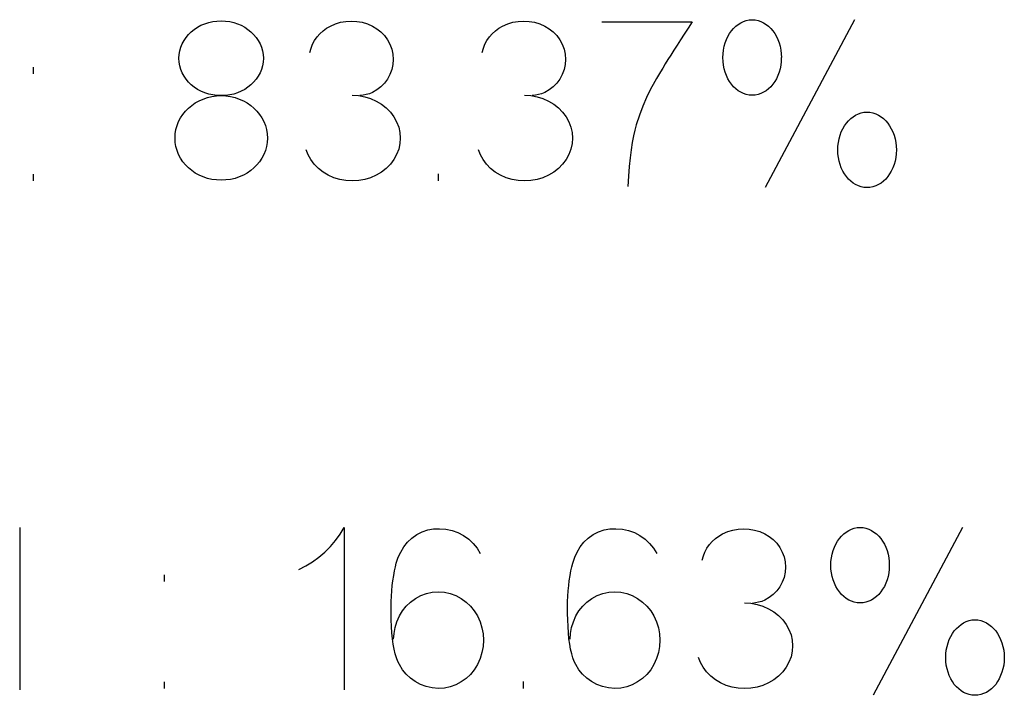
# Model space of a CAD drawing. Header units: inches. Extents: x -14.1 to 21.9, y -36.2 to -13.1.
# Tile 61 of 74: x 7.899 to 8.081, y -24.455 to -24.33. Entities that reach past the tile are written whole.
import ezdxf

# ---------------------------------------------------------------- set-up
doc = ezdxf.new("R2010")
doc.units = ezdxf.units.IN
doc.header["$LTSCALE"] = 0.5
doc.header["$MEASUREMENT"] = 0

msp = doc.modelspace()

# ---------------------------------------------------------------- linework, layer by layer
at = {"color": 7, "linetype": 'Continuous'}
for p, q in [((7.93245, -24.33144), (7.93314, -24.33115)), ((7.93314, -24.33115), (7.93387, -24.33092)), ((7.93387, -24.33092), (7.93462, -24.33074)), ((7.93462, -24.33074), (7.9354, -24.33065)), ((7.9354, -24.33065), (7.93619, -24.33061)), ((7.93619, -24.33061), (7.93619, -24.33061)), ((7.93619, -24.33061), (7.93699, -24.33065)), ((7.93699, -24.33065), (7.93776, -24.33074)), ((7.93776, -24.33074), (7.9385, -24.33092)), ((7.9385, -24.33092), (7.93922, -24.33115)), ((7.93922, -24.33115), (7.9399, -24.33144)), ((7.95636, -24.33161), (7.9573, -24.33119)), ((7.9573, -24.33119), (7.95826, -24.33089)), ((7.95826, -24.33089), (7.95925, -24.33071)), ((7.95925, -24.33071), (7.96025, -24.33065)), ((7.96025, -24.33065), (7.96126, -24.33071)), ((7.96126, -24.33071), (7.96224, -24.33089)), ((7.96224, -24.33089), (7.96321, -24.33119)), ((7.96321, -24.33119), (7.96415, -24.33161)), ((7.9882, -24.33161), (7.98914, -24.33119)), ((7.98914, -24.33119), (7.99011, -24.33089)), ((7.99011, -24.33089), (7.99109, -24.33071)), ((7.99109, -24.33071), (7.9921, -24.33065)), ((7.9921, -24.33065), (7.99311, -24.33071)), ((7.99311, -24.33071), (7.99409, -24.33089)), ((7.99409, -24.33089), (7.99506, -24.33119)), ((7.99506, -24.33119), (7.996, -24.33161)), ((8.00657, -24.33082), (8.02323, -24.33082)), ((8.02323, -24.33082), (8.02248, -24.33196)), ((8.02323, -24.33082), (8.02323, -24.33082)), ((8.03175, -24.33127), (8.03223, -24.33096)), ((8.03223, -24.33096), (8.03273, -24.33072)), ((8.03273, -24.33072), (8.03325, -24.33054)), ((8.03325, -24.33054), (8.03379, -24.33044)), ((8.03379, -24.33044), (8.03434, -24.33041)), ((8.03434, -24.33041), (8.03434, -24.33041)), ((8.03434, -24.33041), (8.03489, -24.33044)), ((8.03489, -24.33044), (8.03542, -24.33054)), ((8.03542, -24.33054), (8.03594, -24.33072)), ((8.03594, -24.33072), (8.03643, -24.33096)), ((8.03643, -24.33096), (8.0369, -24.33127)), ((8.05323, -24.33041), (8.03674, -24.36144)), ((7.93016, -24.33314), (7.93066, -24.33264)), ((7.93066, -24.33264), (7.93121, -24.33219)), ((7.93121, -24.33219), (7.93181, -24.33179)), ((7.93181, -24.33179), (7.93245, -24.33144)), ((7.9399, -24.33144), (7.94053, -24.33179)), ((7.94053, -24.33179), (7.94113, -24.33219)), ((7.94113, -24.33219), (7.94168, -24.33264)), ((7.94168, -24.33264), (7.94218, -24.33314)), ((7.95391, -24.3336), (7.95444, -24.33299)), ((7.95444, -24.33299), (7.95502, -24.33246)), ((7.95502, -24.33246), (7.95566, -24.33199)), ((7.95566, -24.33199), (7.95636, -24.33161)), ((7.95636, -24.33161), (7.95636, -24.33161)), ((7.96415, -24.33161), (7.96415, -24.33161)), ((7.96415, -24.33161), (7.96498, -24.33208)), ((7.96498, -24.33208), (7.96571, -24.33267)), ((7.96571, -24.33267), (7.96636, -24.33334)), ((7.98576, -24.3336), (7.98628, -24.33299)), ((7.98628, -24.33299), (7.98687, -24.33246)), ((7.98687, -24.33246), (7.98751, -24.33199)), ((7.98751, -24.33199), (7.9882, -24.33161)), ((7.9882, -24.33161), (7.9882, -24.33161)), ((7.996, -24.33161), (7.996, -24.33161)), ((7.996, -24.33161), (7.99682, -24.33208)), ((7.99682, -24.33208), (7.99756, -24.33267)), ((7.99756, -24.33267), (7.99821, -24.33334)), ((8.02178, -24.33306), (8.0211, -24.33411)), ((8.02248, -24.33196), (8.02178, -24.33306)), ((8.02985, -24.33351), (8.03016, -24.33297)), ((8.03016, -24.33297), (8.0305, -24.33247)), ((8.0305, -24.33247), (8.03088, -24.33202)), ((8.03088, -24.33202), (8.0313, -24.33162)), ((8.0313, -24.33162), (8.03175, -24.33127)), ((8.0369, -24.33127), (8.03735, -24.33162)), ((8.03735, -24.33162), (8.03776, -24.33202)), ((8.03776, -24.33202), (8.03815, -24.33247)), ((8.03815, -24.33247), (8.0385, -24.33297)), ((8.0385, -24.33297), (8.03881, -24.33351)), ((7.92871, -24.3355), (7.92898, -24.33486)), ((7.92898, -24.33486), (7.92932, -24.33425)), ((7.92932, -24.33425), (7.92971, -24.33367)), ((7.92971, -24.33367), (7.93016, -24.33314)), ((7.94218, -24.33314), (7.94263, -24.33367)), ((7.94263, -24.33367), (7.94302, -24.33425)), ((7.94302, -24.33425), (7.94336, -24.33486)), ((7.94336, -24.33486), (7.94363, -24.3355)), ((7.95308, -24.33495), (7.95345, -24.33426)), ((7.95345, -24.33426), (7.95391, -24.3336)), ((7.96636, -24.33334), (7.96693, -24.33411)), ((7.96693, -24.33411), (7.96738, -24.33495)), ((7.98493, -24.33495), (7.9853, -24.33426)), ((7.9853, -24.33426), (7.98576, -24.3336)), ((7.99821, -24.33334), (7.99877, -24.33411)), ((7.99877, -24.33411), (7.99923, -24.33495)), ((8.0211, -24.33411), (8.02046, -24.3351)), ((8.02916, -24.33533), (8.02934, -24.33469)), ((8.02934, -24.33469), (8.02958, -24.33408)), ((8.02958, -24.33408), (8.02985, -24.33351)), ((8.03881, -24.33351), (8.03908, -24.33408)), ((8.03908, -24.33408), (8.03931, -24.33469)), ((8.03931, -24.33469), (8.03949, -24.33533)), ((7.9284, -24.33684), (7.92851, -24.33616)), ((7.92851, -24.33616), (7.92871, -24.3355)), ((7.94363, -24.3355), (7.94383, -24.33616)), ((7.94383, -24.33616), (7.94395, -24.33684)), ((7.95258, -24.33646), (7.95279, -24.33569)), ((7.95279, -24.33569), (7.95308, -24.33495)), ((7.96738, -24.33495), (7.96771, -24.33584)), ((7.96771, -24.33584), (7.96792, -24.33677)), ((7.98443, -24.33646), (7.98464, -24.33569)), ((7.98464, -24.33569), (7.98493, -24.33495)), ((7.99923, -24.33495), (7.99956, -24.33584)), ((7.99956, -24.33584), (7.99977, -24.33677)), ((8.01986, -24.33605), (8.01929, -24.33695)), ((8.02046, -24.3351), (8.01986, -24.33605)), ((8.02891, -24.33741), (8.02894, -24.3367)), ((8.02894, -24.3367), (8.02902, -24.33601)), ((8.02902, -24.33601), (8.02916, -24.33533)), ((8.03949, -24.33533), (8.03962, -24.33601)), ((8.03962, -24.33601), (8.0397, -24.3367)), ((8.0397, -24.3367), (8.03973, -24.33741)), ((7.92836, -24.33753), (7.9284, -24.33684)), ((7.9284, -24.33825), (7.92836, -24.33753)), ((7.92836, -24.33753), (7.92836, -24.33753)), ((7.92851, -24.33894), (7.9284, -24.33825)), ((7.94395, -24.33825), (7.94383, -24.33894)), ((7.94395, -24.33684), (7.94398, -24.33753)), ((7.94398, -24.33753), (7.94395, -24.33825)), ((7.96792, -24.33677), (7.968, -24.33774)), ((7.968, -24.33774), (7.96792, -24.33871)), ((7.968, -24.33774), (7.968, -24.33774)), ((7.99977, -24.33677), (7.99985, -24.33774)), ((7.99985, -24.33774), (7.99977, -24.33871)), ((7.99985, -24.33774), (7.99985, -24.33774)), ((8.01876, -24.33779), (8.01826, -24.33859)), ((8.01929, -24.33695), (8.01876, -24.33779)), ((8.02894, -24.33812), (8.02891, -24.33741)), ((8.02891, -24.33741), (8.02891, -24.33741)), ((8.02902, -24.33881), (8.02894, -24.33812)), ((8.0397, -24.33812), (8.03962, -24.33881)), ((8.03972, -24.33741), (8.0397, -24.33812)), ((7.90152, -24.34044), (7.90152, -24.33919)), ((7.92871, -24.33961), (7.92851, -24.33894)), ((7.92898, -24.34025), (7.92871, -24.33961)), ((7.92932, -24.34086), (7.92898, -24.34025)), ((7.94336, -24.34025), (7.94302, -24.34086)), ((7.94363, -24.33961), (7.94336, -24.34025)), ((7.94383, -24.33894), (7.94363, -24.33961)), ((7.96771, -24.33964), (7.96738, -24.34053)), ((7.96792, -24.33871), (7.96771, -24.33964)), ((7.99956, -24.33964), (7.99923, -24.34053)), ((7.99977, -24.33871), (7.99956, -24.33964)), ((8.01738, -24.34004), (8.01699, -24.34069)), ((8.0178, -24.33934), (8.01738, -24.34004)), ((8.01826, -24.33859), (8.0178, -24.33934)), ((8.02916, -24.33948), (8.02902, -24.33881)), ((8.02934, -24.34012), (8.02916, -24.33948)), ((8.02958, -24.34074), (8.02934, -24.34012)), ((8.03931, -24.34012), (8.03908, -24.34074)), ((8.03949, -24.33948), (8.03931, -24.34012)), ((8.03962, -24.33881), (8.03949, -24.33948)), ((7.92971, -24.34143), (7.92932, -24.34086)), ((7.93016, -24.34196), (7.92971, -24.34143)), ((7.93066, -24.34244), (7.93016, -24.34196)), ((7.94218, -24.34196), (7.94168, -24.34244)), ((7.94263, -24.34143), (7.94218, -24.34196)), ((7.94302, -24.34086), (7.94263, -24.34143)), ((7.96636, -24.34213), (7.96571, -24.34281)), ((7.96693, -24.34137), (7.96636, -24.34213)), ((7.96738, -24.34053), (7.96693, -24.34137)), ((7.99821, -24.34213), (7.99756, -24.34281)), ((7.99877, -24.34137), (7.99821, -24.34213)), ((7.99923, -24.34053), (7.99877, -24.34137)), ((8.01631, -24.34186), (8.01603, -24.34237)), ((8.01664, -24.3413), (8.01631, -24.34186)), ((8.01699, -24.34069), (8.01664, -24.3413)), ((8.02985, -24.34131), (8.02958, -24.34074)), ((8.03016, -24.34184), (8.02985, -24.34131)), ((8.0305, -24.34234), (8.03016, -24.34184)), ((8.0385, -24.34184), (8.03815, -24.34234)), ((8.03881, -24.34131), (8.0385, -24.34184)), ((8.03908, -24.34074), (8.03881, -24.34131)), ((7.93121, -24.34288), (7.93066, -24.34244)), ((7.93181, -24.34328), (7.93121, -24.34288)), ((7.93245, -24.34362), (7.93181, -24.34328)), ((7.93314, -24.34391), (7.93245, -24.34362)), ((7.93387, -24.34415), (7.93314, -24.34391)), ((7.93922, -24.34391), (7.9385, -24.34415)), ((7.9399, -24.34362), (7.93922, -24.34391)), ((7.94053, -24.34328), (7.9399, -24.34362)), ((7.94113, -24.34288), (7.94053, -24.34328)), ((7.94168, -24.34244), (7.94113, -24.34288)), ((7.96415, -24.34387), (7.96357, -24.34409)), ((7.96498, -24.34339), (7.96415, -24.34387)), ((7.96415, -24.34387), (7.96415, -24.34387)), ((7.96571, -24.34281), (7.96498, -24.34339)), ((7.996, -24.34387), (7.99542, -24.34409)), ((7.99682, -24.34339), (7.996, -24.34387)), ((7.996, -24.34387), (7.996, -24.34387)), ((7.99756, -24.34281), (7.99682, -24.34339)), ((8.01556, -24.34325), (8.01481, -24.34476)), ((8.01578, -24.34283), (8.01556, -24.34325)), ((8.01556, -24.34325), (8.01556, -24.34325)), ((8.01603, -24.34237), (8.01578, -24.34283)), ((8.03088, -24.34279), (8.0305, -24.34234)), ((8.0313, -24.34319), (8.03088, -24.34279)), ((8.03175, -24.34354), (8.0313, -24.34319)), ((8.03223, -24.34383), (8.03175, -24.34354)), ((8.03273, -24.34406), (8.03223, -24.34383)), ((8.03643, -24.34383), (8.03594, -24.34406)), ((8.0369, -24.34354), (8.03643, -24.34383)), ((8.03735, -24.34319), (8.0369, -24.34354)), ((8.03776, -24.34279), (8.03735, -24.34319)), ((8.03815, -24.34234), (8.03776, -24.34279)), ((7.93074, -24.34625), (7.9314, -24.3458)), ((7.9314, -24.3458), (7.93211, -24.34541)), ((7.93211, -24.34541), (7.93285, -24.34508)), ((7.93285, -24.34508), (7.93365, -24.3448)), ((7.93365, -24.3448), (7.93447, -24.34461)), ((7.93462, -24.34432), (7.93387, -24.34415)), ((7.93447, -24.34461), (7.93532, -24.34449)), ((7.9354, -24.34442), (7.93462, -24.34432)), ((7.93532, -24.34449), (7.93619, -24.34445)), ((7.93619, -24.34445), (7.9354, -24.34442)), ((7.93699, -24.34442), (7.93619, -24.34445)), ((7.93619, -24.34445), (7.93619, -24.34445)), ((7.93619, -24.34445), (7.93707, -24.34449)), ((7.93619, -24.34445), (7.93619, -24.34445)), ((7.93776, -24.34432), (7.93699, -24.34442)), ((7.93707, -24.34449), (7.93792, -24.34461)), ((7.9385, -24.34415), (7.93776, -24.34432)), ((7.93792, -24.34461), (7.93874, -24.3448)), ((7.93874, -24.3448), (7.93953, -24.34508)), ((7.93953, -24.34508), (7.94028, -24.34541)), ((7.94028, -24.34541), (7.94098, -24.3458)), ((7.94098, -24.3458), (7.94164, -24.34625)), ((7.96042, -24.34437), (7.96158, -24.34443)), ((7.96158, -24.34443), (7.96271, -24.34464)), ((7.96244, -24.34436), (7.96183, -24.34445)), ((7.963, -24.34425), (7.96244, -24.34436)), ((7.96271, -24.34464), (7.9638, -24.34497)), ((7.96357, -24.34409), (7.963, -24.34425)), ((7.9638, -24.34497), (7.96485, -24.34545)), ((7.96485, -24.34545), (7.96485, -24.34545)), ((7.96485, -24.34545), (7.96583, -24.34604)), ((7.99226, -24.34437), (7.99343, -24.34443)), ((7.99343, -24.34443), (7.99456, -24.34464)), ((7.99428, -24.34436), (7.99368, -24.34445)), ((7.99485, -24.34425), (7.99428, -24.34436)), ((7.99456, -24.34464), (7.99564, -24.34497)), ((7.99542, -24.34409), (7.99485, -24.34425)), ((7.99564, -24.34497), (7.9967, -24.34545)), ((7.9967, -24.34545), (7.9967, -24.34545)), ((7.9967, -24.34545), (7.99767, -24.34604)), ((8.01481, -24.34476), (8.01412, -24.34637)), ((8.03325, -24.34423), (8.03273, -24.34406)), ((8.03379, -24.34433), (8.03325, -24.34423)), ((8.03434, -24.34437), (8.03379, -24.34433)), ((8.03489, -24.34433), (8.03434, -24.34437)), ((8.03434, -24.34437), (8.03434, -24.34437)), ((8.03542, -24.34423), (8.03489, -24.34433)), ((8.03594, -24.34406), (8.03542, -24.34423)), ((7.92911, -24.34791), (7.92959, -24.34731)), ((7.92959, -24.34731), (7.93014, -24.34676)), ((7.93014, -24.34676), (7.93074, -24.34625)), ((7.94164, -24.34625), (7.94224, -24.34676)), ((7.94224, -24.34676), (7.94279, -24.34731)), ((7.94279, -24.34731), (7.94328, -24.34791)), ((7.96583, -24.34604), (7.9667, -24.34671)), ((7.9667, -24.34671), (7.96745, -24.34749)), ((7.96745, -24.34749), (7.96808, -24.34835)), ((7.99767, -24.34604), (7.99854, -24.34671)), ((7.99854, -24.34671), (7.99929, -24.34749)), ((7.99929, -24.34749), (7.99993, -24.34835)), ((8.01412, -24.34637), (8.01348, -24.34806)), ((8.05396, -24.34779), (8.05447, -24.34762)), ((8.05447, -24.34762), (8.055, -24.34752)), ((8.055, -24.34752), (8.05555, -24.34748)), ((8.05555, -24.34748), (8.05555, -24.34748)), ((8.05555, -24.34748), (8.0561, -24.34752)), ((8.0561, -24.34752), (8.05664, -24.34762)), ((8.05664, -24.34762), (8.05717, -24.34779)), ((7.92803, -24.34997), (7.92832, -24.34924)), ((7.92832, -24.34924), (7.92868, -24.34855)), ((7.92868, -24.34855), (7.92911, -24.34791)), ((7.94328, -24.34791), (7.94371, -24.34855)), ((7.94371, -24.34855), (7.94407, -24.34924)), ((7.94407, -24.34924), (7.94436, -24.34997)), ((7.96808, -24.34835), (7.96808, -24.34835)), ((7.96808, -24.34835), (7.96861, -24.34931)), ((7.96861, -24.34931), (7.96899, -24.35029)), ((7.99993, -24.34835), (7.99993, -24.34835)), ((7.99993, -24.34835), (8.00046, -24.34931)), ((8.00046, -24.34931), (8.00083, -24.35029)), ((8.01348, -24.34806), (8.01291, -24.34984)), ((8.05174, -24.34955), (8.05213, -24.3491)), ((8.05213, -24.3491), (8.05254, -24.34869)), ((8.05254, -24.34869), (8.05299, -24.34834)), ((8.05299, -24.34834), (8.05346, -24.34804)), ((8.05346, -24.34804), (8.05396, -24.34779)), ((8.05717, -24.34779), (8.05767, -24.34804)), ((8.05767, -24.34804), (8.05815, -24.34834)), ((8.05815, -24.34834), (8.0586, -24.34869)), ((8.0586, -24.34869), (8.05901, -24.3491)), ((8.05901, -24.3491), (8.05939, -24.34955)), ((7.9277, -24.35149), (7.92782, -24.35072)), ((7.92782, -24.35072), (7.92803, -24.34997)), ((7.94436, -24.34997), (7.94456, -24.35072)), ((7.94456, -24.35072), (7.94469, -24.35149)), ((7.96899, -24.35029), (7.96921, -24.35128)), ((8.00083, -24.35029), (8.00106, -24.35128)), ((8.01264, -24.3508), (8.01239, -24.35188)), ((8.01291, -24.34984), (8.01264, -24.3508)), ((8.01291, -24.34984), (8.01291, -24.34984)), ((8.05058, -24.35177), (8.05081, -24.35116)), ((8.05081, -24.35116), (8.05108, -24.35058)), ((8.05108, -24.35058), (8.05139, -24.35005)), ((8.05139, -24.35005), (8.05174, -24.34955)), ((8.05939, -24.34955), (8.05973, -24.35005)), ((8.05973, -24.35005), (8.06004, -24.35058)), ((8.06004, -24.35058), (8.06031, -24.35116)), ((8.06031, -24.35116), (8.06055, -24.35177)), ((7.92766, -24.35228), (7.9277, -24.35149)), ((7.9277, -24.35308), (7.92766, -24.35228)), ((7.92766, -24.35228), (7.92766, -24.35228)), ((7.92782, -24.35385), (7.9277, -24.35308)), ((7.94469, -24.35308), (7.94456, -24.35385)), ((7.94469, -24.35149), (7.94473, -24.35228)), ((7.94473, -24.35228), (7.94469, -24.35308)), ((7.96921, -24.35128), (7.96929, -24.35228)), ((7.96929, -24.35228), (7.96921, -24.35331)), ((7.96929, -24.35228), (7.96929, -24.35228)), ((8.00106, -24.35128), (8.00113, -24.35228)), ((8.00113, -24.35228), (8.00106, -24.35331)), ((8.00113, -24.35228), (8.00113, -24.35228)), ((8.01239, -24.35188), (8.01216, -24.3531)), ((8.05019, -24.35377), (8.05027, -24.35308)), ((8.05027, -24.35308), (8.0504, -24.35241)), ((8.0504, -24.35241), (8.05058, -24.35177)), ((8.06055, -24.35177), (8.06074, -24.35241)), ((8.06074, -24.35241), (8.06088, -24.35308)), ((8.06088, -24.35308), (8.06095, -24.35377)), ((7.92803, -24.35461), (7.92782, -24.35385)), ((7.92832, -24.35533), (7.92803, -24.35461)), ((7.94436, -24.35461), (7.94407, -24.35533)), ((7.94456, -24.35385), (7.94436, -24.35461)), ((7.95227, -24.35539), (7.95188, -24.35444)), ((7.96899, -24.35432), (7.96861, -24.3553)), ((7.96921, -24.35331), (7.96899, -24.35432)), ((7.98411, -24.35539), (7.98373, -24.35444)), ((8.00083, -24.35432), (8.00046, -24.3553)), ((8.00106, -24.35331), (8.00083, -24.35432)), ((8.01196, -24.35444), (8.01178, -24.35592)), ((8.01216, -24.3531), (8.01196, -24.35444)), ((8.05017, -24.35448), (8.05019, -24.35377)), ((8.05019, -24.3552), (8.05017, -24.35448)), ((8.05017, -24.35448), (8.05017, -24.35448)), ((8.06095, -24.35377), (8.06098, -24.35448)), ((8.06098, -24.35448), (8.06095, -24.3552)), ((7.92868, -24.35602), (7.92832, -24.35533)), ((7.92911, -24.35667), (7.92868, -24.35602)), ((7.92959, -24.35726), (7.92911, -24.35667)), ((7.94328, -24.35667), (7.94279, -24.35726)), ((7.94371, -24.35602), (7.94328, -24.35667)), ((7.94407, -24.35533), (7.94371, -24.35602)), ((7.95275, -24.35626), (7.95227, -24.35539)), ((7.95339, -24.35713), (7.95275, -24.35626)), ((7.95275, -24.35626), (7.95275, -24.35626)), ((7.96808, -24.35626), (7.96745, -24.35713)), ((7.96861, -24.3553), (7.96808, -24.35626)), ((7.96808, -24.35626), (7.96808, -24.35626)), ((7.9846, -24.35626), (7.98411, -24.35539)), ((7.98523, -24.35713), (7.9846, -24.35626)), ((7.9846, -24.35626), (7.9846, -24.35626)), ((7.99993, -24.35626), (7.99929, -24.35713)), ((8.00046, -24.3553), (7.99993, -24.35626)), ((7.99993, -24.35626), (7.99993, -24.35626)), ((8.01178, -24.35592), (8.01162, -24.35755)), ((8.05027, -24.35589), (8.05019, -24.3552)), ((8.0504, -24.35656), (8.05027, -24.35589)), ((8.05058, -24.3572), (8.0504, -24.35656)), ((8.06074, -24.35656), (8.06055, -24.3572)), ((8.06088, -24.35589), (8.06074, -24.35656)), ((8.06095, -24.3552), (8.06088, -24.35589)), ((7.93014, -24.35782), (7.92959, -24.35726)), ((7.93074, -24.35831), (7.93014, -24.35782)), ((7.9314, -24.35876), (7.93074, -24.35831)), ((7.94164, -24.35831), (7.94098, -24.35876)), ((7.94224, -24.35782), (7.94164, -24.35831)), ((7.94279, -24.35726), (7.94224, -24.35782)), ((7.95414, -24.3579), (7.95339, -24.35713)), ((7.95501, -24.35858), (7.95414, -24.3579)), ((7.9667, -24.3579), (7.96583, -24.35858)), ((7.96745, -24.35713), (7.9667, -24.3579)), ((7.98598, -24.3579), (7.98523, -24.35713)), ((7.98685, -24.35858), (7.98598, -24.3579)), ((7.99854, -24.3579), (7.99767, -24.35858)), ((7.99929, -24.35713), (7.99854, -24.3579)), ((8.01162, -24.35755), (8.01147, -24.35932)), ((8.05081, -24.35781), (8.05058, -24.3572)), ((8.05108, -24.35838), (8.05081, -24.35781)), ((8.05139, -24.35891), (8.05108, -24.35838)), ((8.06004, -24.35838), (8.05973, -24.35891)), ((8.06031, -24.35781), (8.06004, -24.35838)), ((8.06055, -24.3572), (8.06031, -24.35781)), ((7.90152, -24.3602), (7.90152, -24.35896)), ((7.93211, -24.35915), (7.9314, -24.35876)), ((7.93285, -24.35948), (7.93211, -24.35915)), ((7.93365, -24.35974), (7.93285, -24.35948)), ((7.93447, -24.35993), (7.93365, -24.35974)), ((7.93532, -24.36004), (7.93447, -24.35993)), ((7.93619, -24.36008), (7.93532, -24.36004)), ((7.93707, -24.36004), (7.93619, -24.36008)), ((7.93619, -24.36008), (7.93619, -24.36008)), ((7.93792, -24.35993), (7.93707, -24.36004)), ((7.93874, -24.35974), (7.93792, -24.35993)), ((7.93953, -24.35948), (7.93874, -24.35974)), ((7.94028, -24.35915), (7.93953, -24.35948)), ((7.94098, -24.35876), (7.94028, -24.35915)), ((7.95598, -24.35917), (7.95501, -24.35858)), ((7.95702, -24.35962), (7.95598, -24.35917)), ((7.95598, -24.35917), (7.95598, -24.35917)), ((7.95811, -24.35994), (7.95702, -24.35962)), ((7.95924, -24.36014), (7.95811, -24.35994)), ((7.96042, -24.3602), (7.95924, -24.36014)), ((7.9616, -24.36014), (7.96042, -24.3602)), ((7.96042, -24.3602), (7.96042, -24.3602)), ((7.96273, -24.35994), (7.9616, -24.36014)), ((7.96381, -24.35962), (7.96273, -24.35994)), ((7.96485, -24.35917), (7.96381, -24.35962)), ((7.96583, -24.35858), (7.96485, -24.35917)), ((7.96485, -24.35917), (7.96485, -24.35917)), ((7.97634, -24.3602), (7.97634, -24.35891)), ((7.98783, -24.35917), (7.98685, -24.35858)), ((7.98887, -24.35962), (7.98783, -24.35917)), ((7.98783, -24.35917), (7.98783, -24.35917)), ((7.98996, -24.35994), (7.98887, -24.35962)), ((7.99109, -24.36014), (7.98996, -24.35994)), ((7.99227, -24.3602), (7.99109, -24.36014)), ((7.99344, -24.36014), (7.99227, -24.3602)), ((7.99227, -24.3602), (7.99227, -24.3602)), ((7.99458, -24.35994), (7.99344, -24.36014)), ((7.99566, -24.35962), (7.99458, -24.35994)), ((7.9967, -24.35917), (7.99566, -24.35962)), ((7.99767, -24.35858), (7.9967, -24.35917)), ((7.9967, -24.35917), (7.9967, -24.35917)), ((8.01147, -24.35932), (8.01134, -24.36123)), ((8.05174, -24.35941), (8.05139, -24.35891)), ((8.05213, -24.35986), (8.05174, -24.35941)), ((8.05254, -24.36026), (8.05213, -24.35986)), ((8.05299, -24.36061), (8.05254, -24.36026)), ((8.0586, -24.36026), (8.05815, -24.36061)), ((8.05901, -24.35986), (8.0586, -24.36026)), ((8.05939, -24.35941), (8.05901, -24.35986)), ((8.05973, -24.35891), (8.05939, -24.35941)), ((8.05346, -24.3609), (8.05299, -24.36061)), ((8.05396, -24.36114), (8.05346, -24.3609)), ((8.05447, -24.36131), (8.05396, -24.36114)), ((8.055, -24.36141), (8.05447, -24.36131)), ((8.05555, -24.36144), (8.055, -24.36141)), ((8.0561, -24.36141), (8.05555, -24.36144)), ((8.05555, -24.36144), (8.05555, -24.36144)), ((8.05664, -24.36131), (8.0561, -24.36141)), ((8.05717, -24.36114), (8.05664, -24.36131)), ((8.05767, -24.3609), (8.05717, -24.36114)), ((8.05815, -24.36061), (8.05767, -24.3609)), ((7.89894, -24.4243), (7.89894, -24.45426)), ((7.9573, -24.42668), (7.95815, -24.42551)), ((7.95815, -24.42551), (7.95892, -24.42426)), ((7.95892, -24.42426), (7.95892, -24.42426)), ((7.95892, -24.42426), (7.95892, -24.45426)), ((7.97143, -24.42622), (7.97233, -24.42559)), ((7.97233, -24.42559), (7.97332, -24.42508)), ((7.97332, -24.42508), (7.97435, -24.42473)), ((7.97435, -24.42473), (7.97543, -24.42454)), ((7.97543, -24.42454), (7.97654, -24.42451)), ((7.97654, -24.42451), (7.97654, -24.42451)), ((7.97654, -24.42451), (7.97772, -24.42458)), ((7.97772, -24.42458), (7.97885, -24.42482)), ((7.97885, -24.42482), (7.97994, -24.42521)), ((7.97994, -24.42521), (7.98097, -24.42575)), ((7.98097, -24.42575), (7.98193, -24.42643)), ((8.00404, -24.42622), (8.00495, -24.42559)), ((8.00495, -24.42559), (8.00594, -24.42508)), ((8.00594, -24.42508), (8.00697, -24.42473)), ((8.00697, -24.42473), (8.00804, -24.42454)), ((8.00804, -24.42454), (8.00916, -24.42451)), ((8.00916, -24.42451), (8.00916, -24.42451)), ((8.00916, -24.42451), (8.01034, -24.42458)), ((8.01034, -24.42458), (8.01146, -24.42482)), ((8.01146, -24.42482), (8.01255, -24.42521)), ((8.01255, -24.42521), (8.01359, -24.42575)), ((8.01359, -24.42575), (8.01455, -24.42643)), ((8.02754, -24.42631), (8.02818, -24.42585)), ((8.02818, -24.42585), (8.02887, -24.42546)), ((8.02887, -24.42546), (8.02982, -24.42504)), ((8.02887, -24.42546), (8.02887, -24.42546)), ((8.02982, -24.42504), (8.03078, -24.42475)), ((8.03078, -24.42475), (8.03176, -24.42457)), ((8.03176, -24.42457), (8.03277, -24.42451)), ((8.03277, -24.42451), (8.03378, -24.42457)), ((8.03378, -24.42457), (8.03476, -24.42475)), ((8.03476, -24.42475), (8.03573, -24.42504)), ((8.03573, -24.42504), (8.03667, -24.42546)), ((8.03667, -24.42546), (8.03667, -24.42546)), ((8.03667, -24.42546), (8.0375, -24.42594)), ((8.05046, -24.42633), (8.05083, -24.42588)), ((8.05083, -24.42588), (8.05125, -24.42547)), ((8.05125, -24.42547), (8.0517, -24.42512)), ((8.0517, -24.42512), (8.05218, -24.42482)), ((8.05218, -24.42482), (8.05268, -24.42457)), ((8.05268, -24.42457), (8.0532, -24.4244)), ((8.0532, -24.4244), (8.05374, -24.4243)), ((8.05374, -24.4243), (8.05429, -24.42426)), ((8.05429, -24.42426), (8.05429, -24.42426)), ((8.05429, -24.42426), (8.05485, -24.4243)), ((8.05485, -24.4243), (8.05537, -24.4244)), ((8.05537, -24.4244), (8.05589, -24.42457)), ((8.05589, -24.42457), (8.05638, -24.42482)), ((8.05638, -24.42482), (8.05685, -24.42512)), ((8.07318, -24.42426), (8.05669, -24.4553)), ((8.05685, -24.42512), (8.0573, -24.42547)), ((8.0573, -24.42547), (8.05772, -24.42588)), ((8.05772, -24.42588), (8.0581, -24.42633)), ((7.95636, -24.42779), (7.9573, -24.42668)), ((7.96995, -24.42784), (7.97063, -24.42698)), ((7.97063, -24.42698), (7.97143, -24.42622)), ((7.98193, -24.42643), (7.98276, -24.42721)), ((7.98276, -24.42721), (7.98348, -24.42811)), ((8.00256, -24.42784), (8.00324, -24.42698)), ((8.00324, -24.42698), (8.00404, -24.42622)), ((8.01455, -24.42643), (8.01538, -24.42721)), ((8.01538, -24.42721), (8.0161, -24.42811)), ((8.02597, -24.42811), (8.02643, -24.42745)), ((8.02643, -24.42745), (8.02696, -24.42684)), ((8.02696, -24.42684), (8.02754, -24.42631)), ((8.0375, -24.42594), (8.03823, -24.42652)), ((8.03823, -24.42652), (8.03888, -24.42719)), ((8.03888, -24.42719), (8.03944, -24.42797)), ((8.04953, -24.42794), (8.0498, -24.42736)), ((8.0498, -24.42736), (8.05011, -24.42683)), ((8.05011, -24.42683), (8.05046, -24.42633)), ((8.0581, -24.42633), (8.05845, -24.42683)), ((8.05845, -24.42683), (8.05877, -24.42736)), ((8.05877, -24.42736), (8.05904, -24.42794)), ((7.95423, -24.42976), (7.95533, -24.42882)), ((7.95533, -24.42882), (7.95636, -24.42779)), ((7.96892, -24.42979), (7.96937, -24.42882)), ((7.96937, -24.42882), (7.96995, -24.42784)), ((7.96937, -24.42882), (7.96937, -24.42882)), ((7.98348, -24.42811), (7.98408, -24.42911)), ((8.00153, -24.42979), (8.00199, -24.42882)), ((8.00199, -24.42882), (8.00256, -24.42784)), ((8.00199, -24.42882), (8.00199, -24.42882)), ((8.0161, -24.42811), (8.0167, -24.42911)), ((8.02531, -24.42954), (8.0256, -24.42881)), ((8.0256, -24.42881), (8.02597, -24.42811)), ((8.03944, -24.42797), (8.0399, -24.42881)), ((8.0399, -24.42881), (8.04023, -24.42969)), ((8.04897, -24.42986), (8.04911, -24.42919)), ((8.04911, -24.42919), (8.04929, -24.42855)), ((8.04929, -24.42855), (8.04953, -24.42794)), ((8.05904, -24.42794), (8.05926, -24.42855)), ((8.05926, -24.42855), (8.05944, -24.42919)), ((8.05944, -24.42919), (8.05958, -24.42986)), ((7.95184, -24.43138), (7.95307, -24.43062)), ((7.95307, -24.43062), (7.95423, -24.42976)), ((7.96838, -24.43153), (7.96854, -24.43089)), ((7.96854, -24.43089), (7.96892, -24.42979)), ((8.001, -24.43153), (8.00116, -24.43089)), ((8.00116, -24.43089), (8.00153, -24.42979)), ((8.0251, -24.43031), (8.02531, -24.42954)), ((8.04023, -24.42969), (8.04044, -24.43062)), ((8.04044, -24.43062), (8.04052, -24.43159)), ((8.04886, -24.43126), (8.04889, -24.43055)), ((8.04889, -24.43198), (8.04886, -24.43126)), ((8.04886, -24.43126), (8.04886, -24.43126)), ((8.04889, -24.43055), (8.04897, -24.42986)), ((8.05958, -24.42986), (8.05965, -24.43055)), ((8.05965, -24.43055), (8.05968, -24.43126)), ((8.05967, -24.43126), (8.05965, -24.43198)), ((7.9257, -24.43429), (7.9257, -24.43304)), ((7.95055, -24.43205), (7.95184, -24.43138)), ((7.96792, -24.43412), (7.96807, -24.43315)), ((7.96807, -24.43315), (7.96823, -24.43228)), ((7.96823, -24.43228), (7.96838, -24.43153)), ((8.00053, -24.43412), (8.00068, -24.43315)), ((8.00068, -24.43315), (8.00084, -24.43228)), ((8.00084, -24.43228), (8.001, -24.43153)), ((8.04044, -24.43256), (8.04023, -24.43349)), ((8.04052, -24.43159), (8.04044, -24.43256)), ((8.04052, -24.43159), (8.04052, -24.43159)), ((8.04897, -24.43267), (8.04889, -24.43198)), ((8.04911, -24.43334), (8.04897, -24.43267)), ((8.05958, -24.43267), (8.05944, -24.43334)), ((8.05965, -24.43198), (8.05958, -24.43267)), ((7.96781, -24.43502), (7.96792, -24.43412)), ((7.96792, -24.43412), (7.96792, -24.43412)), ((8.00042, -24.43502), (8.00053, -24.43412)), ((8.00053, -24.43412), (8.00053, -24.43412)), ((8.0399, -24.43438), (8.03944, -24.43522)), ((8.04023, -24.43349), (8.0399, -24.43438)), ((8.04929, -24.43398), (8.04911, -24.43334)), ((8.04953, -24.43459), (8.04929, -24.43398)), ((8.0498, -24.43517), (8.04953, -24.43459)), ((8.05904, -24.43459), (8.05877, -24.43517)), ((8.05926, -24.43398), (8.05904, -24.43459)), ((8.05944, -24.43334), (8.05926, -24.43398)), ((7.96765, -24.43694), (7.96772, -24.43596)), ((7.96772, -24.43596), (7.96781, -24.43502)), ((7.97308, -24.43687), (7.97411, -24.43648)), ((7.97411, -24.43648), (7.9752, -24.43625)), ((7.9752, -24.43625), (7.97634, -24.43616)), ((7.97634, -24.43616), (7.97634, -24.43616)), ((7.97634, -24.43616), (7.97745, -24.43625)), ((7.97745, -24.43625), (7.97853, -24.43648)), ((7.97853, -24.43648), (7.97956, -24.43687)), ((8.00026, -24.43694), (8.00033, -24.43596)), ((8.00033, -24.43596), (8.00042, -24.43502)), ((8.00569, -24.43687), (8.00673, -24.43648)), ((8.00673, -24.43648), (8.00781, -24.43625)), ((8.00781, -24.43625), (8.00895, -24.43616)), ((8.00895, -24.43616), (8.00895, -24.43616)), ((8.00895, -24.43616), (8.01007, -24.43625)), ((8.01007, -24.43625), (8.01114, -24.43648)), ((8.01114, -24.43648), (8.01217, -24.43687)), ((8.03823, -24.43666), (8.0375, -24.43724)), ((8.03888, -24.43599), (8.03823, -24.43666)), ((8.03944, -24.43522), (8.03888, -24.43599)), ((8.05011, -24.4357), (8.0498, -24.43517)), ((8.05046, -24.4362), (8.05011, -24.4357)), ((8.05083, -24.43665), (8.05046, -24.4362)), ((8.05125, -24.43704), (8.05083, -24.43665)), ((8.05772, -24.43665), (8.0573, -24.43704)), ((8.0581, -24.4362), (8.05772, -24.43665)), ((8.05845, -24.4357), (8.0581, -24.4362)), ((8.05877, -24.43517), (8.05845, -24.4357)), ((7.96759, -24.43906), (7.96761, -24.43797)), ((7.96761, -24.43797), (7.96765, -24.43694)), ((7.97038, -24.43881), (7.97118, -24.43805)), ((7.97118, -24.43805), (7.97209, -24.4374)), ((7.97209, -24.4374), (7.97308, -24.43687)), ((7.97956, -24.43687), (7.98054, -24.4374)), ((7.98054, -24.4374), (7.98145, -24.43805)), ((7.98145, -24.43805), (7.98226, -24.43881)), ((8.0002, -24.43906), (8.00022, -24.43797)), ((8.00022, -24.43797), (8.00026, -24.43694)), ((8.003, -24.43881), (8.0038, -24.43805)), ((8.0038, -24.43805), (8.0047, -24.4374)), ((8.0047, -24.4374), (8.00569, -24.43687)), ((8.01217, -24.43687), (8.01315, -24.4374)), ((8.01315, -24.4374), (8.01407, -24.43805)), ((8.01407, -24.43805), (8.01487, -24.43881)), ((8.03294, -24.43822), (8.0341, -24.43829)), ((8.0341, -24.43829), (8.03523, -24.43849)), ((8.03495, -24.43821), (8.03435, -24.43831)), ((8.03552, -24.4381), (8.03495, -24.43821)), ((8.03523, -24.43849), (8.03631, -24.43883)), ((8.03609, -24.43795), (8.03552, -24.4381)), ((8.03667, -24.43773), (8.03609, -24.43795)), ((8.0375, -24.43724), (8.03667, -24.43773)), ((8.03667, -24.43773), (8.03667, -24.43773)), ((8.0517, -24.43739), (8.05125, -24.43704)), ((8.05218, -24.43768), (8.0517, -24.43739)), ((8.05268, -24.43792), (8.05218, -24.43768)), ((8.0532, -24.43809), (8.05268, -24.43792)), ((8.05374, -24.43819), (8.0532, -24.43809)), ((8.05429, -24.43822), (8.05374, -24.43819)), ((8.05485, -24.43819), (8.05429, -24.43822)), ((8.05429, -24.43822), (8.05429, -24.43822)), ((8.05537, -24.43809), (8.05485, -24.43819)), ((8.05589, -24.43792), (8.05537, -24.43809)), ((8.05638, -24.43768), (8.05589, -24.43792)), ((8.05685, -24.43739), (8.05638, -24.43768)), ((8.0573, -24.43704), (8.05685, -24.43739)), ((7.9676, -24.44018), (7.96759, -24.43906)), ((7.96762, -24.44135), (7.9676, -24.44018)), ((7.96913, -24.44063), (7.9697, -24.43966)), ((7.9697, -24.43966), (7.97038, -24.43881)), ((7.98226, -24.43881), (7.98296, -24.43966)), ((7.98296, -24.43966), (7.98354, -24.44063)), ((8.00021, -24.44018), (8.0002, -24.43906)), ((8.00023, -24.44135), (8.00021, -24.44018)), ((8.00174, -24.44063), (8.00232, -24.43966)), ((8.00232, -24.43966), (8.003, -24.43881)), ((8.01487, -24.43881), (8.01557, -24.43966)), ((8.01557, -24.43966), (8.01616, -24.44063)), ((8.03631, -24.43883), (8.03737, -24.4393)), ((8.03737, -24.4393), (8.03737, -24.4393)), ((8.03737, -24.4393), (8.03835, -24.43989)), ((8.03835, -24.43989), (8.03922, -24.44057)), ((7.96767, -24.44258), (7.96762, -24.44135)), ((7.96834, -24.44276), (7.96867, -24.44169)), ((7.96867, -24.44169), (7.96913, -24.44063)), ((7.96913, -24.44063), (7.96913, -24.44063)), ((7.98354, -24.44063), (7.98354, -24.44063)), ((7.98354, -24.44063), (7.98404, -24.4417)), ((7.98404, -24.4417), (7.98438, -24.4428)), ((8.00029, -24.44258), (8.00023, -24.44135)), ((8.00095, -24.44276), (8.00128, -24.44169)), ((8.00128, -24.44169), (8.00174, -24.44063)), ((8.00174, -24.44063), (8.00174, -24.44063)), ((8.01616, -24.44063), (8.01616, -24.44063)), ((8.01616, -24.44063), (8.01665, -24.4417)), ((8.01665, -24.4417), (8.017, -24.4428)), ((8.03922, -24.44057), (8.03997, -24.44134)), ((8.03997, -24.44134), (8.0406, -24.4422)), ((8.0406, -24.4422), (8.0406, -24.4422)), ((8.0406, -24.4422), (8.04113, -24.44316)), ((8.0725, -24.44255), (8.07294, -24.4422)), ((8.07294, -24.4422), (8.07341, -24.44189)), ((8.07341, -24.44189), (8.07391, -24.44165)), ((8.07391, -24.44165), (8.07443, -24.44147)), ((8.07443, -24.44147), (8.07495, -24.44137)), ((8.07495, -24.44137), (8.0755, -24.44133)), ((8.0755, -24.44133), (8.0755, -24.44133)), ((8.0755, -24.44133), (8.07606, -24.44137)), ((8.07606, -24.44137), (8.0766, -24.44147)), ((8.0766, -24.44147), (8.07712, -24.44165)), ((8.07712, -24.44165), (8.07762, -24.44189)), ((8.07762, -24.44189), (8.0781, -24.4422)), ((8.0781, -24.4422), (8.07855, -24.44255)), ((7.96775, -24.44376), (7.96767, -24.44258)), ((7.96767, -24.44258), (7.96767, -24.44258)), ((7.96786, -24.44485), (7.96775, -24.44376)), ((7.96804, -24.44494), (7.96813, -24.44385)), ((7.96813, -24.44385), (7.96834, -24.44276)), ((7.98438, -24.4428), (7.98459, -24.44394)), ((7.98459, -24.44394), (7.98467, -24.44511)), ((8.00037, -24.44376), (8.00029, -24.44258)), ((8.00029, -24.44258), (8.00029, -24.44258)), ((8.00047, -24.44485), (8.00037, -24.44376)), ((8.00066, -24.44494), (8.00074, -24.44385)), ((8.00074, -24.44385), (8.00095, -24.44276)), ((8.017, -24.4428), (8.01721, -24.44394)), ((8.01721, -24.44394), (8.01728, -24.44511)), ((8.04113, -24.44316), (8.04151, -24.44414)), ((8.07103, -24.44443), (8.07134, -24.4439)), ((8.07134, -24.4439), (8.07169, -24.4434)), ((8.07169, -24.4434), (8.07208, -24.44295)), ((8.07208, -24.44295), (8.0725, -24.44255)), ((8.07855, -24.44255), (8.07896, -24.44295)), ((8.07896, -24.44295), (8.07934, -24.4434)), ((8.07934, -24.4434), (8.07968, -24.4439)), ((8.07968, -24.4439), (8.08, -24.44443)), ((7.96799, -24.44586), (7.96786, -24.44485)), ((7.96816, -24.44678), (7.96799, -24.44586)), ((7.98467, -24.44511), (7.98459, -24.44627)), ((8.00061, -24.44586), (8.00047, -24.44485)), ((8.00077, -24.44678), (8.00061, -24.44586)), ((8.01728, -24.44511), (8.01721, -24.44627)), ((8.04151, -24.44414), (8.04173, -24.44513)), ((8.04173, -24.44513), (8.04181, -24.44614)), ((8.07035, -24.44626), (8.07053, -24.44562)), ((8.07053, -24.44562), (8.07076, -24.44501)), ((8.07076, -24.44501), (8.07103, -24.44443)), ((8.08, -24.44443), (8.08026, -24.44501)), ((8.08026, -24.44501), (8.0805, -24.44562)), ((8.0805, -24.44562), (8.08069, -24.44626)), ((7.96836, -24.44762), (7.96816, -24.44678)), ((7.96859, -24.44837), (7.96836, -24.44762)), ((7.98438, -24.4474), (7.98404, -24.44851)), ((7.98459, -24.44627), (7.98438, -24.4474)), ((8.00097, -24.44762), (8.00077, -24.44678)), ((8.0012, -24.44837), (8.00097, -24.44762)), ((8.017, -24.4474), (8.01665, -24.44851)), ((8.01721, -24.44627), (8.017, -24.4474)), ((8.04173, -24.44716), (8.04151, -24.44817)), ((8.04181, -24.44614), (8.04173, -24.44716)), ((8.04181, -24.44614), (8.04181, -24.44614)), ((8.07012, -24.44834), (8.07014, -24.44762)), ((8.07014, -24.44762), (8.07022, -24.44693)), ((8.07022, -24.44693), (8.07035, -24.44626)), ((8.08069, -24.44626), (8.08083, -24.44693)), ((8.08083, -24.44693), (8.08091, -24.44762)), ((8.08091, -24.44762), (8.08094, -24.44834)), ((7.96884, -24.44904), (7.96859, -24.44837)), ((7.96913, -24.44962), (7.96884, -24.44904)), ((7.98404, -24.44851), (7.98354, -24.44958)), ((8.00145, -24.44904), (8.0012, -24.44837)), ((8.00174, -24.44962), (8.00145, -24.44904)), ((8.01665, -24.44851), (8.01616, -24.44958)), ((8.02479, -24.44925), (8.0244, -24.4483)), ((8.02527, -24.45012), (8.02479, -24.44925)), ((8.04113, -24.44915), (8.0406, -24.45012)), ((8.04151, -24.44817), (8.04113, -24.44915)), ((8.07014, -24.44905), (8.07012, -24.44834)), ((8.07012, -24.44834), (8.07012, -24.44834)), ((8.07022, -24.44974), (8.07014, -24.44905)), ((8.08091, -24.44905), (8.08083, -24.44974)), ((8.08093, -24.44834), (8.08091, -24.44905)), ((7.9697, -24.45056), (7.96913, -24.44962)), ((7.96913, -24.44962), (7.96913, -24.44962)), ((7.97037, -24.4514), (7.9697, -24.45056)), ((7.98296, -24.45056), (7.98226, -24.45143)), ((7.98354, -24.44958), (7.98296, -24.45056)), ((7.98354, -24.44958), (7.98354, -24.44958)), ((8.00231, -24.45056), (8.00174, -24.44962)), ((8.00174, -24.44962), (8.00174, -24.44962)), ((8.00299, -24.4514), (8.00231, -24.45056)), ((8.01557, -24.45056), (8.01487, -24.45143)), ((8.01616, -24.44958), (8.01557, -24.45056)), ((8.01616, -24.44958), (8.01616, -24.44958)), ((8.02591, -24.45098), (8.02527, -24.45012)), ((8.02527, -24.45012), (8.02527, -24.45012)), ((8.02666, -24.45175), (8.02591, -24.45098)), ((8.03997, -24.45098), (8.03922, -24.45175)), ((8.0406, -24.45012), (8.03997, -24.45098)), ((8.0406, -24.45012), (8.0406, -24.45012)), ((8.07035, -24.45041), (8.07022, -24.44974)), ((8.07053, -24.45105), (8.07035, -24.45041)), ((8.07076, -24.45166), (8.07053, -24.45105)), ((8.0805, -24.45105), (8.08026, -24.45166)), ((8.08069, -24.45041), (8.0805, -24.45105)), ((8.08083, -24.44974), (8.08069, -24.45041)), ((7.9257, -24.45406), (7.9257, -24.45281)), ((7.97116, -24.45214), (7.97037, -24.4514)), ((7.97205, -24.45277), (7.97116, -24.45214)), ((7.97302, -24.45329), (7.97205, -24.45277)), ((7.98054, -24.45283), (7.97956, -24.45336)), ((7.98145, -24.45219), (7.98054, -24.45283)), ((7.98226, -24.45143), (7.98145, -24.45219)), ((7.99207, -24.45406), (7.99208, -24.45277)), ((8.00377, -24.45214), (8.00299, -24.4514)), ((8.00466, -24.45277), (8.00377, -24.45214)), ((8.00564, -24.45329), (8.00466, -24.45277)), ((8.01315, -24.45283), (8.01217, -24.45336)), ((8.01407, -24.45219), (8.01315, -24.45283)), ((8.01487, -24.45143), (8.01407, -24.45219)), ((8.02753, -24.45243), (8.02666, -24.45175)), ((8.0285, -24.45302), (8.02753, -24.45243)), ((8.02954, -24.45348), (8.0285, -24.45302)), ((8.0285, -24.45302), (8.0285, -24.45302)), ((8.03737, -24.45302), (8.03633, -24.45348)), ((8.03835, -24.45243), (8.03737, -24.45302)), ((8.03737, -24.45302), (8.03737, -24.45302)), ((8.03922, -24.45175), (8.03835, -24.45243)), ((8.07103, -24.45223), (8.07076, -24.45166)), ((8.07134, -24.45277), (8.07103, -24.45223)), ((8.07169, -24.45327), (8.07134, -24.45277)), ((8.07968, -24.45277), (8.07934, -24.45327)), ((8.08, -24.45223), (8.07968, -24.45277)), ((8.08026, -24.45166), (8.08, -24.45223)), ((7.97407, -24.45367), (7.97302, -24.45329)), ((7.97517, -24.45393), (7.97407, -24.45367)), ((7.97634, -24.45406), (7.97517, -24.45393)), ((7.97745, -24.45397), (7.97634, -24.45406)), ((7.97634, -24.45406), (7.97634, -24.45406)), ((7.97853, -24.45373), (7.97745, -24.45397)), ((7.97956, -24.45336), (7.97853, -24.45373)), ((8.00668, -24.45367), (8.00564, -24.45329)), ((8.00778, -24.45393), (8.00668, -24.45367)), ((8.00895, -24.45406), (8.00778, -24.45393)), ((8.01007, -24.45397), (8.00895, -24.45406)), ((8.00895, -24.45406), (8.00895, -24.45406)), ((8.01114, -24.45373), (8.01007, -24.45397)), ((8.01217, -24.45336), (8.01114, -24.45373)), ((8.03063, -24.4538), (8.02954, -24.45348)), ((8.03176, -24.45399), (8.03063, -24.4538)), ((8.03294, -24.45406), (8.03176, -24.45399)), ((8.03411, -24.45399), (8.03294, -24.45406)), ((8.03294, -24.45406), (8.03294, -24.45406)), ((8.03525, -24.4538), (8.03411, -24.45399)), ((8.03633, -24.45348), (8.03525, -24.4538)), ((8.07208, -24.45372), (8.07169, -24.45327)), ((8.0725, -24.45412), (8.07208, -24.45372)), ((8.07294, -24.45446), (8.0725, -24.45412)), ((8.07341, -24.45476), (8.07294, -24.45446)), ((8.07391, -24.45499), (8.07341, -24.45476)), ((8.07443, -24.45516), (8.07391, -24.45499)), ((8.07712, -24.45499), (8.0766, -24.45516)), ((8.07762, -24.45476), (8.07712, -24.45499)), ((8.0781, -24.45446), (8.07762, -24.45476)), ((8.07855, -24.45412), (8.0781, -24.45446)), ((8.07896, -24.45372), (8.07855, -24.45412)), ((8.07934, -24.45327), (8.07896, -24.45372)), ((8.07495, -24.45526), (8.07443, -24.45516)), ((8.0755, -24.4553), (8.07495, -24.45526)), ((8.07606, -24.45526), (8.0755, -24.4553)), ((8.0755, -24.4553), (8.0755, -24.4553)), ((8.0766, -24.45516), (8.07606, -24.45526))]:
    msp.add_line(p, q, dxfattribs=at)

doc.saveas('drawing.dxf')
